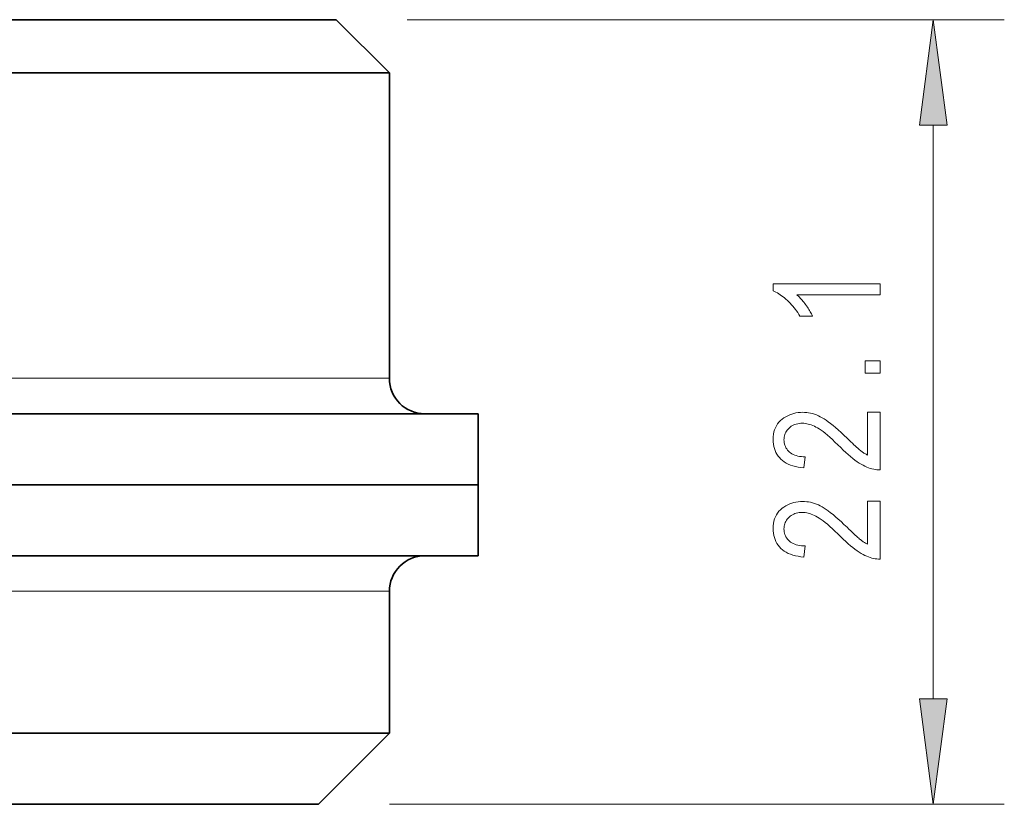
# Model space of a CAD drawing. Extents: x 1 to 211, y 3 to 294.
# Tile 14 of 31: x 132 to 160, y 65 to 87. Entities that reach past the tile are written whole.
import ezdxf

# ---------------------------------------------------------------- set-up
doc = ezdxf.new("R2010")
doc.units = 0

msp = doc.modelspace()

# ---------------------------------------------------------------- linework, layer by layer
at = {"color": 7, "lineweight": 35, "ltscale": 0.2875}
msp.add_line((141.306931, 86.704437), (129.806931, 86.704437), dxfattribs=at)
at = {"color": 7, "lineweight": 35, "ltscale": 0.053033}
msp.add_line((142.806931, 85.204437), (141.306931, 86.704437), dxfattribs=at)
at = {"color": 7, "lineweight": 13, "ltscale": 0.420595}
msp.add_line((143.306931, 86.704437), (160.130722, 86.704437), dxfattribs=at)
at = {"color": 7, "lineweight": 35, "ltscale": 0.325}
for p, q in [((142.806931, 85.204437), (129.806931, 85.204437)), ((142.806931, 66.604439), (129.806931, 66.604439))]:
    msp.add_line(p, q, dxfattribs=at)
at = {"color": 7, "lineweight": 35, "ltscale": 0.215}
msp.add_line((142.806931, 76.604439), (142.806931, 85.204437), dxfattribs=at)
at = {"color": 7, "lineweight": 13, "ltscale": 0.403783}
msp.add_line((158.130722, 67.578773), (158.130722, 83.730103), dxfattribs=at)
at = {"color": 7, "lineweight": 13, "ltscale": 0.325}
for p, q in [((142.806931, 76.604439), (129.806931, 76.604439)), ((142.806931, 70.604439), (129.806931, 70.604439))]:
    msp.add_line(p, q, dxfattribs=at)
at = {"color": 7, "lineweight": 35, "ltscale": 0.3875}
for p, q in [((145.306931, 75.604439), (129.806931, 75.604439)), ((145.306931, 73.604439), (129.806931, 73.604439)), ((145.306931, 73.604439), (129.806931, 73.604439)), ((145.306931, 71.604439), (129.806931, 71.604439))]:
    msp.add_line(p, q, dxfattribs=at)
at = {"color": 7, "lineweight": 35, "ltscale": 0.05}
for q in [(145.306931, 75.604439), (145.306931, 71.604439)]:
    msp.add_line((145.306931, 73.604439), q, dxfattribs=at)
at = {"color": 7, "lineweight": 35, "ltscale": 0.1}
msp.add_line((142.806931, 70.604439), (142.806931, 66.604439), dxfattribs=at)
at = {"color": 7, "lineweight": 35, "ltscale": 0.070711}
msp.add_line((140.806931, 64.604439), (142.806931, 66.604439), dxfattribs=at)
at = {"color": 7, "lineweight": 35, "ltscale": 0.275}
msp.add_line((140.806931, 64.604439), (129.806931, 64.604439), dxfattribs=at)
at = {"color": 7, "lineweight": 13, "ltscale": 0.433095}
msp.add_line((142.806931, 64.604439), (160.130722, 64.604439), dxfattribs=at)
at = {"color": 7, "lineweight": 13}
for points in [[(158.522308, 83.730103), (158.130722, 86.704437), (157.739151, 83.730103)], [(156.630722, 79.261597), (156.630722, 78.958733), (154.283524, 78.958733), (154.308136, 78.937149), (154.33284, 78.914124), (154.357651, 78.889671), (154.382568, 78.863785), (154.407578, 78.836464), (154.432709, 78.807709), (154.457932, 78.777527), (154.483246, 78.745911), (154.508682, 78.71286), (154.53421, 78.678383), (154.559158, 78.643471), (154.58287, 78.609131), (154.605331, 78.575363), (154.626541, 78.542175), (154.6465, 78.509552), (154.665207, 78.477509), (154.682678, 78.446037), (154.698898, 78.415131), (154.713867, 78.384804), (154.727585, 78.355049), (154.371521, 78.355049), (154.342239, 78.404404), (154.311676, 78.452583), (154.279861, 78.499596), (154.246765, 78.545448), (154.212418, 78.590134), (154.176788, 78.633644), (154.139893, 78.675995), (154.101715, 78.717178), (154.062286, 78.757195), (154.021591, 78.796051), (153.980347, 78.833176), (153.939316, 78.868042), (153.898499, 78.900627), (153.85788, 78.930946), (153.817459, 78.958992), (153.777252, 78.984764), (153.737244, 79.00827), (153.697433, 79.029503), (153.657837, 79.048462), (153.618454, 79.065147), (153.618454, 79.261597)], [(156.630722, 76.748642), (156.211212, 76.748642), (156.211212, 77.09243), (156.630722, 77.09243)], [(156.276703, 75.649734), (156.630722, 75.649734), (156.630722, 74.022858), (156.587234, 74.023048), (156.542725, 74.026093), (156.497192, 74.031975), (156.450638, 74.040703), (156.403061, 74.052277), (156.354462, 74.066689), (156.30484, 74.083954), (156.254196, 74.104057), (156.202515, 74.127007), (156.149826, 74.152802), (156.095657, 74.182281), (156.039566, 74.216278), (155.981552, 74.254807), (155.921616, 74.297852), (155.859756, 74.345421), (155.795959, 74.397507), (155.730255, 74.454124), (155.662628, 74.515259), (155.593063, 74.580917), (155.521591, 74.651093), (155.439194, 74.732887), (155.360611, 74.80883), (155.285873, 74.878922), (155.214951, 74.943153), (155.147858, 75.001541), (155.084595, 75.05407), (155.025162, 75.100746), (154.969559, 75.141571), (154.91777, 75.176544), (154.869812, 75.205666), (154.824081, 75.230553), (154.778992, 75.252815), (154.734543, 75.272461), (154.69072, 75.28949), (154.647522, 75.303894), (154.604965, 75.315681), (154.563049, 75.324844), (154.521759, 75.331398), (154.48111, 75.335327), (154.441101, 75.336632), (154.396103, 75.335297), (154.352814, 75.331276), (154.311218, 75.32457), (154.271332, 75.315186), (154.233124, 75.303123), (154.19664, 75.288383), (154.161835, 75.270958), (154.128738, 75.250854), (154.097336, 75.228065), (154.067627, 75.202599), (154.040222, 75.175163), (154.015686, 75.146484), (153.994049, 75.116554), (153.975296, 75.085381), (153.959427, 75.052956), (153.946442, 75.019279), (153.93634, 74.98436), (153.929123, 74.948189), (153.924805, 74.910774), (153.923355, 74.872108), (153.924911, 74.830704), (153.929581, 74.790825), (153.937363, 74.752457), (153.948242, 74.715599), (153.962234, 74.68026), (153.979355, 74.646431), (153.999573, 74.61412), (154.022888, 74.583321), (154.049332, 74.554039), (154.078888, 74.526268), (154.111343, 74.500603), (154.1465, 74.477646), (154.184357, 74.457382), (154.224915, 74.439827), (154.268173, 74.424973), (154.314133, 74.412819), (154.362793, 74.403358), (154.414169, 74.396606), (154.468231, 74.392555), (154.524994, 74.391205), (154.486115, 74.080154), (154.401901, 74.088493), (154.32196, 74.10041), (154.246292, 74.115913), (154.174896, 74.134995), (154.107788, 74.157661), (154.044952, 74.183907), (153.986404, 74.21373), (153.932114, 74.247139), (153.882111, 74.284126), (153.836395, 74.324699), (153.794983, 74.368401), (153.757935, 74.41478), (153.725235, 74.463844), (153.696899, 74.515587), (153.672928, 74.570007), (153.65332, 74.627113), (153.638062, 74.686897), (153.627167, 74.749367), (153.620621, 74.814507), (153.618454, 74.882339), (153.620987, 74.955811), (153.628601, 75.025627), (153.641281, 75.091774), (153.659042, 75.154259), (153.681885, 75.213081), (153.709793, 75.268242), (153.742783, 75.31974), (153.780853, 75.367577), (153.82399, 75.411751), (153.872192, 75.452255), (153.923645, 75.488998), (153.976486, 75.521873), (154.030716, 75.55088), (154.086334, 75.576019), (154.143341, 75.59729), (154.201752, 75.6147), (154.261551, 75.628235), (154.322739, 75.637901), (154.385315, 75.643707), (154.44928, 75.645638), (154.506348, 75.644127), (154.562943, 75.63958), (154.619064, 75.632011), (154.674713, 75.621407), (154.729889, 75.60778), (154.784607, 75.591125), (154.838837, 75.571434), (154.892609, 75.548721), (154.945908, 75.52298), (154.998734, 75.494209), (155.05307, 75.461197), (155.110916, 75.422745), (155.172256, 75.378853), (155.237091, 75.329514), (155.305435, 75.274734), (155.377274, 75.214508), (155.452606, 75.148842), (155.531448, 75.077728), (155.613785, 75.001175), (155.699615, 74.919174), (155.753113, 74.867058), (155.803085, 74.818779), (155.849533, 74.774323), (155.892471, 74.733688), (155.931885, 74.696884), (155.967773, 74.66391), (156.000153, 74.634758), (156.029007, 74.609428), (156.054337, 74.587936), (156.076157, 74.570267), (156.096207, 74.554802), (156.116272, 74.53994), (156.136322, 74.525665), (156.156372, 74.511986), (156.176422, 74.498894), (156.196487, 74.486404), (156.216537, 74.474503), (156.236588, 74.463196), (156.256653, 74.452484), (156.276703, 74.442368)], [(156.276703, 73.138817), (156.630722, 73.138817), (156.630722, 71.51194), (156.587234, 71.512138), (156.542725, 71.515175), (156.497192, 71.521057), (156.450638, 71.529785), (156.403061, 71.541359), (156.354462, 71.555779), (156.30484, 71.573036), (156.254196, 71.59314), (156.202515, 71.616096), (156.149826, 71.641884), (156.095657, 71.671364), (156.039566, 71.705368), (155.981552, 71.743889), (155.921616, 71.786934), (155.859756, 71.834503), (155.795959, 71.886597), (155.730255, 71.943207), (155.662628, 72.004341), (155.593063, 72.07), (155.521591, 72.140182), (155.439194, 72.221977), (155.360611, 72.29792), (155.285873, 72.368004), (155.214951, 72.432243), (155.147858, 72.490623), (155.084595, 72.543159), (155.025162, 72.589836), (154.969559, 72.630661), (154.91777, 72.665634), (154.869812, 72.694756), (154.824081, 72.719635), (154.778992, 72.741898), (154.734543, 72.761543), (154.69072, 72.778572), (154.647522, 72.792976), (154.604965, 72.804764), (154.563049, 72.813934), (154.521759, 72.82048), (154.48111, 72.824409), (154.441101, 72.825722), (154.396103, 72.824379), (154.352814, 72.820358), (154.311218, 72.81366), (154.271332, 72.804276), (154.233124, 72.792213), (154.19664, 72.777466), (154.161835, 72.76004), (154.128738, 72.739937), (154.097336, 72.717148), (154.067627, 72.691681), (154.040222, 72.664253), (154.015686, 72.635574), (153.994049, 72.605644), (153.975296, 72.574463), (153.959427, 72.542038), (153.946442, 72.508369), (153.93634, 72.47345), (153.929123, 72.437279), (153.924805, 72.399857), (153.923355, 72.361191), (153.924911, 72.319794), (153.929581, 72.279907), (153.937363, 72.241539), (153.948242, 72.204681), (153.962234, 72.169342), (153.979355, 72.135513), (153.999573, 72.103203), (154.022888, 72.072403), (154.049332, 72.043121), (154.078888, 72.01535), (154.111343, 71.989693), (154.1465, 71.966728), (154.184357, 71.946472), (154.224915, 71.928917), (154.268173, 71.914055), (154.314133, 71.901901), (154.362793, 71.892448), (154.414169, 71.885696), (154.468231, 71.881645), (154.524994, 71.880295), (154.486115, 71.569244), (154.401901, 71.577583), (154.32196, 71.5895), (154.246292, 71.605003), (154.174896, 71.624084), (154.107788, 71.646751), (154.044952, 71.672989), (153.986404, 71.70282), (153.932114, 71.736229), (153.882111, 71.773216), (153.836395, 71.813782), (153.794983, 71.857483), (153.757935, 71.903862), (153.725235, 71.952927), (153.696899, 72.004669), (153.672928, 72.059097), (153.65332, 72.116196), (153.638062, 72.175987), (153.627167, 72.238449), (153.620621, 72.303596), (153.618454, 72.371422), (153.620987, 72.444901), (153.628601, 72.514709), (153.641281, 72.580864), (153.659042, 72.643349), (153.681885, 72.702171), (153.709793, 72.757332), (153.742783, 72.80883), (153.780853, 72.856659), (153.82399, 72.900833), (153.872192, 72.941345), (153.923645, 72.978088), (153.976486, 73.010963), (154.030716, 73.03997), (154.086334, 73.065109), (154.143341, 73.08638), (154.201752, 73.103783), (154.261551, 73.117317), (154.322739, 73.126991), (154.385315, 73.13279), (154.44928, 73.134727), (154.506348, 73.133209), (154.562943, 73.12867), (154.619064, 73.121094), (154.674713, 73.110497), (154.729889, 73.09687), (154.784607, 73.080208), (154.838837, 73.060524), (154.892609, 73.037811), (154.945908, 73.012062), (154.998734, 72.983292), (155.05307, 72.950287), (155.110916, 72.911835), (155.172256, 72.867935), (155.237091, 72.818604), (155.305435, 72.763817), (155.377274, 72.70359), (155.452606, 72.637924), (155.531448, 72.566811), (155.613785, 72.490257), (155.699615, 72.408257), (155.753113, 72.356148), (155.803085, 72.307861), (155.849533, 72.263405), (155.892471, 72.222771), (155.931885, 72.185966), (155.967773, 72.152992), (156.000153, 72.12384), (156.029007, 72.098518), (156.054337, 72.077019), (156.076157, 72.059349), (156.096207, 72.043892), (156.116272, 72.029022), (156.136322, 72.014748), (156.156372, 72.001068), (156.176422, 71.987984), (156.196487, 71.975487), (156.216537, 71.963593), (156.236588, 71.952286), (156.256653, 71.941574), (156.276703, 71.93145)], [(157.739151, 67.578773), (158.130722, 64.604439), (158.522308, 67.578773)]]:
    msp.add_lwpolyline(points, close=True, dxfattribs=at)
at = {"color": 7, "lineweight": 35}
for centre, start, end in [((143.806931, 76.604439), 180.000005, 269.999997), ((143.806931, 70.604439), 90.000003, 180.000005)]:
    msp.add_arc(centre, 1, start, end, dxfattribs=at)
at = {"color": 7, "lineweight": 13}
for points in [[(158.522308, 83.730103), (158.130722, 86.704437), (158.522308, 83.730103), (157.739151, 83.730103)], [(157.739151, 67.578773), (158.130722, 64.604439), (157.739151, 67.578773), (158.522308, 67.578773)]]:
    msp.add_solid(points, dxfattribs=at)

doc.saveas('drawing.dxf')
